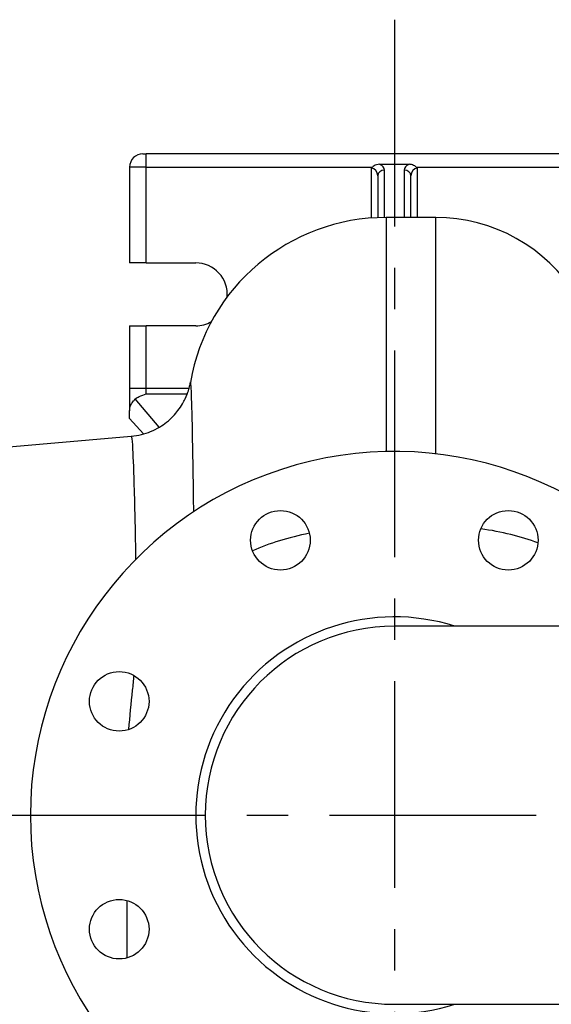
# Model space of a CAD drawing. Header units: millimetres. Extents: x 0 to 5940, y 0 to 4200.
# Tile 18 of 47: x 2101 to 2261, y 1695 to 1993. Entities that reach past the tile are written whole.
import ezdxf

# ---------------------------------------------------------------- set-up
doc = ezdxf.new("R2010")
doc.units = ezdxf.units.MM
doc.header["$LTSCALE"] = 50
doc.linetypes.add('MITTE', pattern=[2, 1.25, -0.25, 0.25, -0.25])
doc.layers.add('02-LINIE-035', color=2, linetype='CONTINUOUS')
doc.layers.add('05-ACHSE', color=1, linetype='MITTE')

msp = doc.modelspace()

# ---------------------------------------------------------------- linework, layer by layer
at = {"layer": '02-LINIE-035'}
for p, q in [((2137.78, 1952.14), (2138.78, 1952.14)), ((2138.78, 1948.14), (2138.78, 1952.14)), ((2288.78, 1952.14), (2138.78, 1952.14)), ((2133.78, 1948.14), (2133.78, 1919.14)), ((2138.78, 1948.14), (2133.78, 1948.14)), ((2138.78, 1919.14), (2138.78, 1948.14)), ((2138.78, 1948.14), (2207.21, 1948.14)), ((2206.78, 1947.75), (2206.78, 1932.71)), ((2209.34, 1948.97), (2218.22, 1948.97)), ((2210.78, 1932.88), (2210.78, 1947.22)), ((2216.78, 1947.22), (2216.78, 1932.88)), ((2220.35, 1948.14), (2288.78, 1948.14)), ((2220.78, 1932.88), (2220.78, 1947.75)), ((2208.78, 1945.48), (2208.78, 1932.83)), ((2218.78, 1932.88), (2218.78, 1945.48)), ((2211.28, 1932.88), (2211.28, 1862.11)), ((2226.28, 1932.88), (2211.28, 1932.88)), ((2226.28, 1861.42), (2226.28, 1932.88)), ((2138.78, 1919.14), (2133.78, 1919.14)), ((2138.78, 1919.14), (2153.78, 1919.14)), ((2133.78, 1900.14), (2138.78, 1900.14)), ((2133.78, 1900.14), (2133.78, 1881.17)), ((2153.78, 1900.14), (2138.78, 1900.14)), ((2138.78, 1881.17), (2138.78, 1900.14)), ((2138.78, 1881.17), (2133.78, 1881.17)), ((2133.78, 1881.17), (2133.78, 1874.47)), ((2138.78, 1879.54), (2138.78, 1881.17)), ((2151.72, 1881.17), (2138.78, 1881.17)), ((2138.78, 1879.54), (2151.19, 1879.54)), ((2142.69, 1869.45), (2135.49, 1878.08)), ((2133.78, 1872.14), (2133.78, 1874.47)), ((2137.98, 1867.43), (2133.78, 1872.14)), ((2081.34, 1862.12), (2134.26, 1866.75)), ((2365.78, 1809.29), (2213.78, 1809.29)), ((2133.02, 1709.02), (2133.02, 1726.37)), ((2213.78, 1694.99), (2365.78, 1694.99))]:
    msp.add_line(p, q, dxfattribs=at)
for centre in [(2179.34, 1835.28), (2248.22, 1835.28), (2130.63, 1786.58), (2130.63, 1717.69)]:
    msp.add_circle(centre, 9, dxfattribs=at)
for centre, radius, start, end in [((2137.78, 1948.14), 4, 90, 180), ((2211.28, 1872.88), 60, 90, 170.2577), ((2226.28, 1882.88), 50, 31.7268, 90), ((2153.78, 1909.64), 9.5, 355.1785, 90), ((2153.78, 1909.64), 9.5, 270, 299.6486), ((2213.78, 1752.14), 110, 31.3018, 328.6982), ((2213.78, 1752.14), 60, 72.2696, 287.7304), ((2213.78, 1752.14), 57.15, 90, 270), ((2213.78, 1752.14), 57.15, 90, 270)]:
    msp.add_arc(centre, radius, start, end, dxfattribs=at)
for centre, major_axis, ratio, start_param, end_param in [((2206.78, 1945.48), (0, 2.28), 0.87875, 4.712389, 6.283185), ((2210.78, 1945.48), (-2, 0), 0.869155, 4.712389, 6.283185), ((2206.78, 1947.22), (-4, 0), 0.56899, 3.141593, 3.985537), ((2220.78, 1947.22), (-4, 0), 0.56899, 5.439241, 6.283185), ((2216.78, 1945.48), (2, 0), 0.869155, 0, 1.570796), ((2220.78, 1945.48), (0, 2.28), 0.87875, 0, 1.570796), ((2211.28, 1810.66), (60, 0), 0.483199, 1.967682, 2.308669), ((2226.28, 1815.49), (-50, 0), 0.483199, 4.046048, 4.436307)]:
    msp.add_ellipse(centre, major_axis=major_axis, ratio=ratio, start_param=start_param, end_param=end_param, dxfattribs=at)
for points, knots in [([(2206.78, 1947.75), (2206.78, 1947.76), (2206.78, 1947.76), (2206.92, 1947.89), (2207.06, 1948.02), (2207.21, 1948.14)], [-0.00088138, -0.00088138, -0.00088138, -0.00088138, 0, 0, 0.05734056, 0.05734056, 0.05734056, 0.05734056]), ([(2209.34, 1948.97), (2209.02, 1948.97), (2208.71, 1948.92), (2208.08, 1948.72), (2207.83, 1948.58), (2207.48, 1948.35), (2207.33, 1948.23), (2207.21, 1948.14)], [-0.8270776, -0.8270776, -0.8270776, -0.8270776, -0.732639, -0.732639, -0.6312146, -0.6312146, -0.5281313, -0.5281313, -0.5281313, -0.5281313]), ([(2220.35, 1948.14), (2220.29, 1948.18), (2220.23, 1948.22), (2220.03, 1948.38), (2219.84, 1948.51), (2219.39, 1948.75), (2219.16, 1948.83), (2218.7, 1948.94), (2218.46, 1948.97), (2218.22, 1948.97)], [-0.2654198, -0.2654198, -0.2654198, -0.2654198, -0.2251701, -0.2251701, -0.1438527, -0.1438527, -0.0713485, -0.0713485, 0, 0, 0, 0]), ([(2220.35, 1948.14), (2220.5, 1948.02), (2220.64, 1947.9), (2220.77, 1947.76), (2220.78, 1947.76), (2220.78, 1947.75)], [0.24067629, 0.24067629, 0.24067629, 0.24067629, 0.29753545, 0.29753545, 0.29840644, 0.29840644, 0.29840644, 0.29840644]), ([(2134.26, 1866.75), (2136.39, 1866.93), (2138.41, 1867.47), (2142.1, 1868.99), (2143.66, 1869.99), (2146.54, 1872.25), (2147.59, 1873.46), (2149.55, 1876.02), (2150.12, 1877.14), (2151.07, 1879.15), (2151.33, 1879.9), (2151.72, 1881.12), (2151.83, 1881.56), (2152.01, 1882.3), (2152.06, 1882.58), (2152.12, 1882.89), (2152.13, 1882.96), (2152.14, 1883.03)], [13.9349616, 13.9349616, 13.9349616, 13.9349616, 13.9823294, 13.9823294, 14.03699, 14.03699, 14.1115221, 14.1115221, 14.2251398, 14.2251398, 14.3707898, 14.3707898, 14.5233189, 14.5233189, 14.6852129, 14.6852129, 14.7444319, 14.7444319, 14.7444319, 14.7444319]), ([(2153.16, 1843.92), (2153.06, 1851.38), (2152.97, 1857.97), (2152.75, 1869.9), (2152.63, 1874.87), (2152.44, 1880.48), (2152.36, 1882), (2152.24, 1883.2), (2152.19, 1883.3), (2152.14, 1883.03)], [3.354506, 3.354506, 3.354506, 3.354506, 6.607995, 6.607995, 10.377812, 10.377812, 12.968442, 12.968442, 14.744432, 14.744432, 14.744432, 14.744432]), ([(2135.49, 1878.08), (2135.84, 1878.3), (2136.24, 1878.51), (2137.35, 1879.02), (2138.1, 1879.29), (2138.78, 1879.54)], [2.7661557, 2.7661557, 2.7661557, 2.7661557, 2.9161912, 2.9161912, 3.1570426, 3.1570426, 3.1570426, 3.1570426]), ([(2133.78, 1874.47), (2133.78, 1874.67), (2133.79, 1874.89), (2133.85, 1875.32), (2133.89, 1875.53), (2134, 1875.92), (2134.09, 1876.14), (2134.29, 1876.52), (2134.4, 1876.69), (2134.65, 1877.04), (2134.84, 1877.26), (2135.15, 1877.63), (2135.34, 1877.85), (2135.49, 1878.08)], [2.287997, 2.287997, 2.287997, 2.287997, 2.349237, 2.349237, 2.4104769, 2.4104769, 2.4856693, 2.4856693, 2.5608616, 2.5608616, 2.6693886, 2.6693886, 2.7783672, 2.7783672, 2.7783672, 2.7783672]), ([(2134.26, 1866.74), (2134.3, 1866.75), (2134.33, 1866.65), (2134.47, 1865.94), (2134.57, 1864.71), (2134.83, 1860.01), (2134.99, 1855.77), (2135.3, 1844.58), (2135.45, 1837.58), (2135.59, 1829.51)], [-13.934962, -13.934962, -13.934962, -13.934962, -12.968442, -12.968442, -10.377812, -10.377812, -6.607995, -6.607995, -2.754888, -2.754888, -2.754888, -2.754888]), ([(2135.04, 1794.42), (2134.9, 1792.94), (2134.74, 1791.45), (2134.18, 1786.04), (2133.75, 1782.06), (2133.45, 1778.03)], [-3.249642, -3.249642, -3.249642, -3.249642, -2.689115, -2.689115, -1.230309, -1.230309, -1.230309, -1.230309])]:
    msp.add_open_spline(points, degree=3, knots=knots, dxfattribs=at)
for points in [[(2209.44, 1948.92), (2209.4, 1948.93), (2209.37, 1948.95), (2209.34, 1948.97)], [(2218.22, 1948.97), (2218.19, 1948.95), (2218.15, 1948.93), (2218.12, 1948.92)]]:
    msp.add_open_spline(points, degree=3, dxfattribs=at)
at = {"layer": '05-ACHSE'}
for p, q in [((2213.78, 1992.68), (2213.78, 1472.96)), ((1794.18, 1752.14), (4361.08, 1752.14))]:
    msp.add_line(p, q, dxfattribs=at)

doc.saveas('drawing.dxf')
